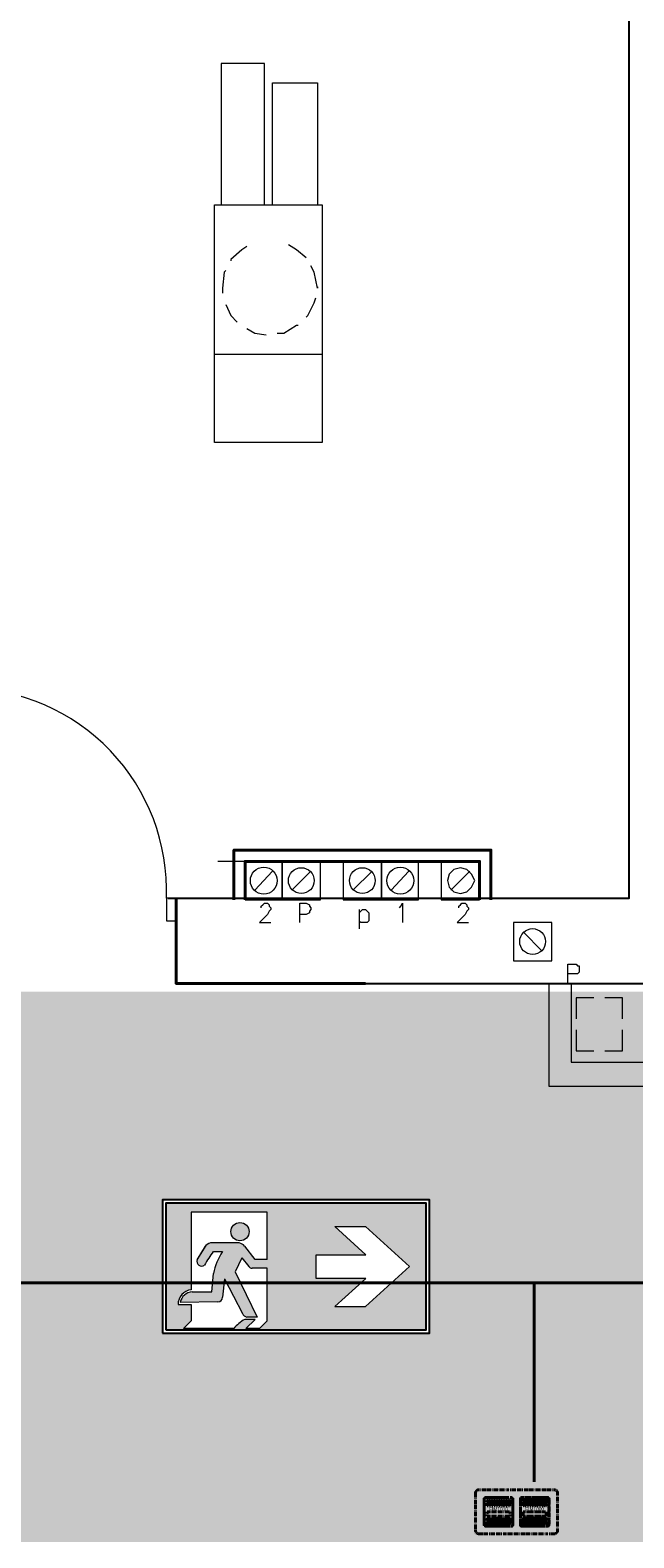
# Model space of a CAD drawing. Header units: millimetres. Extents: x 1 to 17496, y 1 to 30809.
# Tile 195 of 256: x 10365 to 10681, y 21454 to 22245. Entities that reach past the tile are written whole.
import ezdxf
from ezdxf.enums import TextEntityAlignment as Align

# ---------------------------------------------------------------- set-up
doc = ezdxf.new("R2010")
doc.units = ezdxf.units.MM
doc.linetypes.add('BORDER', pattern=[1.75, 0.5, -0.25, 0.5, -0.25, 0, -0.25])
doc.linetypes.add('CENTER', pattern=[2, 1.25, -0.25, 0.25, -0.25])
for name, color, linetype, lineweight in [('0_Przyz_FIM1100', 1, 'BORDER', 40), ('0_Przyz_FIM1200', 1, 'CENTER', 40), ('0_Przyz_instalacja do central', 1, 'Continuous', 40), ('0_Przyz_Ramka x4', 1, 'BORDER', 40), ('2DA_SYM', 252, 'Continuous', 25), ('CPCOLOR_255', 255, 'Continuous', 0), ('N_SSP_ewakuacja', 4, 'CENTER', 40)]:
    doc.layers.add(name, color=color, linetype=linetype, lineweight=lineweight)
for name, color, linetype in [('2DE_TXTMARK', 41, 'Continuous'), ('2DE_TXTNUM', 11, 'Continuous'), ('CP_WIPEOUT', 255, 'Continuous'), ('CPCOLOR_green', 114, 'Continuous'), ('PDF _Geometria', 7, 'Continuous')]:
    doc.layers.add(name, color=color, linetype=linetype)
doc.styles.add('CP_ATTR', font='ARIAL.TTF')
doc.styles.add('CP_ELATT', font='ARIAL.TTF')

# ---------------------------------------------------------------- blocks, each defined once
blk = doc.blocks.new('ISO_7010_E0A5')
blk.add_wipeout([(-1, 0), (1, 0), (1, 1), (-1, 1)]).dxf.layer = 'CP_WIPEOUT'
at = {"layer": 'CPCOLOR_green'}
h = blk.add_hatch(color=256, dxfattribs=at)
h.paths.add_polyline_path([(-0.975, 0.975), (0.975, 0.975), (0.975, 0.025), (-0.975, 0.025)])
h.paths.add_polyline_path([(0.151, 0.411), (0.524, 0.411), (0.292, 0.2), (0.52, 0.2), (0.85, 0.5), (0.52, 0.8), (0.292, 0.8), (0.524, 0.589), (0.151, 0.589)], flags=16)
h.paths.add_polyline_path([(-0.215, 0.488), (-0.33, 0.488, -0.26429), (-0.353, 0.501), (-0.405, 0.567), (-0.457, 0.46), (-0.292, 0.121), (-0.367, 0.121, -0.234795), (-0.401, 0.149), (-0.535, 0.409), (-0.55, 0.27, -0.398067), (-0.585, 0.235), (-0.868, 0.232, -0.330088), (-0.778, 0.312), (-0.63, 0.312), (-0.619, 0.449, -0.104561), (-0.55, 0.612), (-0.619, 0.612, 0.028533), (-0.685, 0.511, -0.779844), (-0.74, 0.552), (-0.674, 0.657, -0.237785), (-0.626, 0.678), (-0.426, 0.678, -0.136468), (-0.384, 0.654), (-0.305, 0.553), (-0.215, 0.553), (-0.215, 0.909), (-0.785, 0.909), (-0.785, 0.326, 0.385257), (-0.884, 0.215), (-0.785, 0.215), (-0.785, 0.094), (-0.844, 0.035), (-0.467, 0.035, -0.099951), (-0.384, 0.104), (-0.305, 0.104), (-0.377, 0.035), (-0.274, 0.035), (-0.215, 0.094)], flags=16)
h.paths.add_polyline_path([(-0.352, 0.762, 1), (-0.489, 0.762, 1)], flags=0)
at = {"layer": 'CPCOLOR_255'}
for p, q in [((-0.215, 0.909), (-0.785, 0.909)), ((-0.785, 0.909), (-0.785, 0.326)), ((-0.215, 0.553), (-0.215, 0.909)), ((0.292, 0.8), (0.52, 0.8)), ((0.292, 0.8), (0.524, 0.589)), ((0.52, 0.8), (0.85, 0.5)), ((-0.74, 0.552), (-0.674, 0.657)), ((-0.74, 0.552), (-0.678, 0.653)), ((-0.426, 0.678), (-0.626, 0.678)), ((-0.55, 0.612), (-0.619, 0.612)), ((-0.405, 0.567), (-0.457, 0.46)), ((-0.405, 0.567), (-0.353, 0.501)), ((-0.305, 0.553), (-0.384, 0.654)), ((0.151, 0.589), (0.524, 0.589)), ((0.151, 0.411), (0.151, 0.589)), ((-0.457, 0.46), (-0.292, 0.121)), ((-0.215, 0.488), (-0.329, 0.488)), ((-0.215, 0.553), (-0.305, 0.553)), ((-0.215, 0.094), (-0.215, 0.488)), ((0.52, 0.2), (0.85, 0.5)), ((-0.63, 0.312), (-0.619, 0.449)), ((-0.535, 0.409), (-0.55, 0.27)), ((-0.535, 0.409), (-0.401, 0.149)), ((0.524, 0.411), (0.151, 0.411)), ((0.292, 0.2), (0.524, 0.411)), ((-0.585, 0.235), (-0.868, 0.232)), ((-0.778, 0.312), (-0.63, 0.312)), ((-0.884, 0.215), (-0.785, 0.215)), ((-0.785, 0.215), (-0.785, 0.094)), ((-0.292, 0.121), (-0.367, 0.121)), ((0.292, 0.2), (0.52, 0.2)), ((-0.785, 0.094), (-0.844, 0.035)), ((-0.467, 0.035), (-0.844, 0.035)), ((-0.305, 0.104), (-0.384, 0.104)), ((-0.377, 0.035), (-0.305, 0.104)), ((-0.274, 0.035), (-0.377, 0.035)), ((-0.215, 0.094), (-0.274, 0.035))]:
    blk.add_line(p, q, dxfattribs=at)
blk.add_circle((-0.42, 0.762), 0.0683, dxfattribs=at)
for centre, radius, start, end in [((0.23, -0.013), 1.055, 143.6503, 150.1877), ((-0.63, 0.62), 0.0583, 86.4104, 139.9132), ((-0.198, 0.367), 0.429, 145.1586, 169.0355), ((-0.449, 0.592), 0.0892, 43.9882, 75.0723), ((-0.707, 0.539), 0.0356, 157.6569, 309.4516), ((-0.329, 0.515), 0.0273, 209.8546, 270.9285), ((-0.773, 0.216), 0.111, 96.0584, 180.3366), ((-0.769, 0.211), 0.101, 94.9721, 168.0419), ((-0.586, 0.271), 0.0357, 272.3488, 359.1722), ((-0.357, 0.17), 0.0493, 205.1899, 258.0436), ((-0.254, -0.136), 0.273, 118.4011, 141.2323)]:
    blk.add_arc(centre, radius, start, end, dxfattribs=at)
at = {"layer": 'CPCOLOR_green'}
blk.add_lwpolyline([(-0.975, 0.025), (0.975, 0.025), (0.975, 0.975), (-0.975, 0.975)], close=True, dxfattribs=at)
at = {"layer": 'Defpoints'}
blk.add_lwpolyline([(-1, 0), (1, 0), (1, 1), (-1, 1)], close=True, dxfattribs=at)
at = {"linetype": 'ByBlock', "style": 'CP_ATTR', "flags": 9}
for tag in ['NAME', 'NUMBER', 'OTHER']:
    blk.add_attdef(tag, text='', height=0.00005, dxfattribs=at).set_placement((0.032, 0.018), align=Align.MIDDLE_LEFT)
blk = doc.blocks.new('2de_abb_sig_046_18mvjo')
blk.add_lwpolyline([(0, 40), (0, 0, 0.414214), (1.5, -1.5), (21.5, -1.5, 0.414214), (23, 0), (23, 40, 0.414214), (21.5, 41.5), (1.5, 41.5, 0.414214)], format="xyb", close=True)
at = {"flags": 128}
for points in [[(4, 22.6), (4, 36.4)], [(4.6, 37), (18.4, 37)], [(19, 36.4), (19, 22.6)], [(4, 3.6), (4, 17.4)], [(18.4, 22), (4.6, 22)], [(4.6, 18), (18.4, 18)], [(19, 17.4), (19, 3.6)], [(18.4, 3), (4.6, 3)]]:
    blk.add_lwpolyline(points, dxfattribs=at)
for centre, start, end in [((4.6, 36.4), 90, 180), ((18.4, 36.4), 0, 90), ((4.6, 22.6), 180, 270), ((4.6, 17.4), 90, 180), ((18.4, 22.6), 270, 0), ((18.4, 17.4), 0, 90), ((4.6, 3.6), 180, 270), ((18.4, 3.6), 270, 0)]:
    blk.add_arc(centre, 0.6, start, end)
at = {"linetype": 'Continuous', "style": 'CP_ATTR', "flags": 9}
for tag in ['NAME', 'ARTICLE', 'MARK2', 'OTHER1', 'PRODUCT-TYPE', 'ORDER-NO', 'PRODUCER', 'VOLTAGE', 'CURRENT', 'POWER', 'CHARACTER', 'IP', 'OTHER', 'LINK', 'WEIGHT', 'NUMBER', 'GROUP', 'FUNCTION', 'EL-STATUS']:
    blk.add_attdef(tag, text='', height=0.00005, dxfattribs=at).set_placement((0, 0), align=Align.MIDDLE_LEFT)
at = {"layer": '2DE_TXTMARK', "linetype": 'ByBlock', "style": 'CP_ATTR', "width": 0.8, "flags": 8}
blk.add_attdef('MARK1', text='', height=1.8, dxfattribs=at).set_placement((11.5, 47), align=Align.CENTER)
at = {"layer": '2DE_TXTNUM', "style": 'CP_ELATT', "width": 0.8}
blk.add_attdef('TAG', text='', height=2.5, dxfattribs=at).set_placement((11.5, 43), align=Align.CENTER)
blk = doc.blocks.new('2de_abb_sig_007_fzx2ohn')
blk.add_hatch(color=10).paths.add_polyline_path([(1.5, -2.25), (13.5, -2.25), (13.5, 0), (1.5, 0)])
at = {"color": 10}
for p, q in [((1.5, 0), (13.5, 0)), ((1.5, 0), (1.5, -2.25)), ((13.5, 0), (13.5, -2.25)), ((1.5, -2.25), (13.5, -2.25))]:
    blk.add_line(p, q, dxfattribs=at)
at = {"flags": 128}
for points in [[(0, -6.9), (0, 6.9)], [(0.6, 7.5), (14.4, 7.5)], [(15, 6.9), (15, -6.9)], [(14.4, -7.5), (0.6, -7.5)]]:
    blk.add_lwpolyline(points, dxfattribs=at)
for points in [[(1.5, 3.38), (1.5, 6.38)], [(1.95, 6.38), (1.95, 3.38)], [(2.4, 3.38), (2.4, 6.38)], [(2.85, 6.38), (2.85, 3.38)], [(3.3, 3.38), (3.3, 6.38)], [(3.75, 6.38), (3.75, 3.38)], [(4.2, 3.38), (4.2, 6.38)], [(4.65, 6.38), (4.65, 3.38)], [(5.1, 3.38), (5.1, 6.38)], [(5.55, 6.38), (5.55, 3.38)], [(6, 3.38), (6, 6.38)], [(6.45, 6.38), (6.45, 3.38)], [(6.9, 3.38), (6.9, 6.38)], [(7.35, 6.38), (7.35, 3.38)], [(7.8, 3.38), (7.8, 6.38)], [(8.25, 6.38), (8.25, 3.38)], [(8.7, 3.38), (8.7, 6.38)], [(9.15, 6.38), (9.15, 3.38)], [(9.6, 3.38), (9.6, 6.38)], [(10.05, 6.38), (10.05, 3.38)], [(10.5, 3.38), (10.5, 6.38)], [(10.95, 6.38), (10.95, 3.38)], [(11.4, 3.38), (11.4, 6.38)], [(11.85, 6.38), (11.85, 3.38)], [(12.3, 3.38), (12.3, 6.38)], [(12.75, 6.38), (12.75, 3.38)], [(13.2, 3.38), (13.2, 6.38)], [(13.65, 6.38), (13.65, 3.38)], [(1.5, -6.38), (1.5, -3.38)], [(1.95, -3.38), (1.95, -6.38)], [(2.4, -6.38), (2.4, -3.38)], [(2.85, -3.38), (2.85, -6.38)], [(3.3, -6.38), (3.3, -3.38)], [(3.75, -3.38), (3.75, -6.38)], [(4.2, -6.38), (4.2, -3.38)], [(4.65, -3.38), (4.65, -6.38)], [(5.1, -6.38), (5.1, -3.38)], [(5.55, -3.38), (5.55, -6.38)], [(6, -6.38), (6, -3.38)], [(6.45, -3.38), (6.45, -6.38)], [(6.9, -6.38), (6.9, -3.38)], [(7.35, -3.38), (7.35, -6.38)], [(7.8, -6.38), (7.8, -3.38)], [(8.25, -3.38), (8.25, -6.38)], [(8.7, -6.38), (8.7, -3.38)], [(9.15, -3.38), (9.15, -6.38)], [(9.6, -6.38), (9.6, -3.38)], [(10.05, -3.38), (10.05, -6.38)], [(10.5, -6.38), (10.5, -3.38)], [(10.95, -3.38), (10.95, -6.38)], [(11.4, -6.38), (11.4, -3.38)], [(11.85, -3.38), (11.85, -6.38)], [(12.3, -6.38), (12.3, -3.38)], [(12.75, -3.38), (12.75, -6.38)], [(13.2, -6.38), (13.2, -3.38)], [(13.65, -3.38), (13.65, -6.38)]]:
    blk.add_lwpolyline(points)
for centre, radius, start, end in [((0.6, 6.9), 0.6, 90, 180), ((1.73, 6.38), 0.225, 0, 180), ((1.73, 3.38), 0.225, 180, 0), ((2.63, 6.38), 0.225, 0, 180), ((2.63, 3.38), 0.225, 180, 0), ((3.53, 6.38), 0.225, 0, 180), ((3.53, 3.38), 0.225, 180, 0), ((4.43, 6.38), 0.225, 0, 180), ((4.43, 3.38), 0.225, 180, 0), ((5.33, 6.38), 0.225, 0, 180), ((5.33, 3.38), 0.225, 180, 0), ((6.23, 6.38), 0.225, 0, 180), ((6.23, 3.38), 0.225, 180, 0), ((7.13, 6.38), 0.225, 0, 180), ((7.13, 3.38), 0.225, 180, 0), ((8.03, 6.38), 0.225, 0, 180), ((8.03, 3.38), 0.225, 180, 0), ((8.93, 6.38), 0.225, 0, 180), ((8.93, 3.38), 0.225, 180, 0), ((9.83, 6.38), 0.225, 0, 180), ((9.83, 3.38), 0.225, 180, 0), ((10.73, 6.38), 0.225, 0, 180), ((10.73, 3.38), 0.225, 180, 0), ((11.63, 6.38), 0.225, 0, 180), ((11.63, 3.38), 0.225, 180, 0), ((12.53, 6.38), 0.225, 0, 180), ((12.53, 3.38), 0.225, 180, 0), ((13.43, 6.38), 0.225, 0, 180), ((13.43, 3.38), 0.225, 180, 0), ((14.4, 6.9), 0.6, 0, 90), ((0.6, -6.9), 0.6, 180, 270), ((1.73, -3.38), 0.225, 0, 180), ((1.73, -6.38), 0.225, 180, 0), ((2.63, -3.38), 0.225, 0, 180), ((2.63, -6.38), 0.225, 180, 0), ((3.53, -3.38), 0.225, 0, 180), ((3.53, -6.38), 0.225, 180, 0), ((4.43, -3.38), 0.225, 0, 180), ((4.43, -6.38), 0.225, 180, 0), ((5.33, -3.38), 0.225, 0, 180), ((5.33, -6.38), 0.225, 180, 0), ((6.23, -3.38), 0.225, 0, 180), ((6.23, -6.38), 0.225, 180, 0), ((7.13, -3.38), 0.225, 0, 180), ((7.13, -6.38), 0.225, 180, 0), ((8.03, -3.38), 0.225, 0, 180), ((8.03, -6.38), 0.225, 180, 0), ((8.93, -3.38), 0.225, 0, 180), ((8.93, -6.38), 0.225, 180, 0), ((9.83, -3.38), 0.225, 0, 180), ((9.83, -6.38), 0.225, 180, 0), ((10.73, -3.38), 0.225, 0, 180), ((10.73, -6.38), 0.225, 180, 0), ((11.63, -3.38), 0.225, 0, 180), ((11.63, -6.38), 0.225, 180, 0), ((12.53, -3.38), 0.225, 0, 180), ((12.53, -6.38), 0.225, 180, 0), ((13.43, -3.38), 0.225, 0, 180), ((13.43, -6.38), 0.225, 180, 0), ((14.4, -6.9), 0.6, 270, 0)]:
    blk.add_arc(centre, radius, start, end)
at = {"linetype": 'Continuous', "style": 'CP_ATTR', "flags": 9}
for tag in ['EL-STATUS', 'FUNCTION', 'GROUP', 'NUMBER', 'WEIGHT', 'LINK', 'OTHER', 'IP', 'CHARACTER', 'POWER', 'CURRENT', 'VOLTAGE', 'PRODUCER', 'ORDER-NO', 'PRODUCT-TYPE', 'OTHER1', 'MARK2', 'ARTICLE', 'NAME']:
    blk.add_attdef(tag, text='', height=0.00005, dxfattribs=at).set_placement((0, -6.9), align=Align.MIDDLE_LEFT)
at = {"layer": '2DE_TXTMARK', "linetype": 'ByBlock', "style": 'CP_ATTR', "width": 0.8, "flags": 8}
blk.add_attdef('MARK1', text='', height=1.8, dxfattribs=at).set_placement((7.5, 1.5), align=Align.MIDDLE_CENTER)
at = {"layer": '2DE_TXTNUM', "style": 'CP_ELATT', "width": 0.8}
blk.add_attdef('TAG', text='', height=2.5, dxfattribs=at).set_placement((7.5, 9), align=Align.CENTER)
blk = doc.blocks.new('2de_abb_sig_005_fzxsvu1')
blk.add_hatch(color=50).paths.add_polyline_path([(1.5, -2.25), (13.5, -2.25), (13.5, 0), (1.5, 0)])
at = {"color": 50}
for p, q in [((1.5, 0), (13.5, 0)), ((1.5, 0), (1.5, -2.25)), ((13.5, 0), (13.5, -2.25)), ((1.5, -2.25), (13.5, -2.25))]:
    blk.add_line(p, q, dxfattribs=at)
at = {"flags": 128}
for points in [[(0, -6.9), (0, 6.9)], [(0.6, 7.5), (14.4, 7.5)], [(15, 6.9), (15, -6.9)], [(14.4, -7.5), (0.6, -7.5)]]:
    blk.add_lwpolyline(points, dxfattribs=at)
for points in [[(1.5, 3.38), (1.5, 6.38)], [(1.95, 6.38), (1.95, 3.38)], [(2.4, 3.38), (2.4, 6.38)], [(2.85, 6.38), (2.85, 3.38)], [(3.3, 3.38), (3.3, 6.38)], [(3.75, 6.38), (3.75, 3.38)], [(4.2, 3.38), (4.2, 6.38)], [(4.65, 6.38), (4.65, 3.38)], [(5.1, 3.38), (5.1, 6.38)], [(5.55, 6.38), (5.55, 3.38)], [(6, 3.38), (6, 6.38)], [(6.45, 6.38), (6.45, 3.38)], [(6.9, 3.38), (6.9, 6.38)], [(7.35, 6.38), (7.35, 3.38)], [(7.8, 3.38), (7.8, 6.38)], [(8.25, 6.38), (8.25, 3.38)], [(8.7, 3.38), (8.7, 6.38)], [(9.15, 6.38), (9.15, 3.38)], [(9.6, 3.38), (9.6, 6.38)], [(10.05, 6.38), (10.05, 3.38)], [(10.5, 3.38), (10.5, 6.38)], [(10.95, 6.38), (10.95, 3.38)], [(11.4, 3.38), (11.4, 6.38)], [(11.85, 6.38), (11.85, 3.38)], [(12.3, 3.38), (12.3, 6.38)], [(12.75, 6.38), (12.75, 3.38)], [(13.2, 3.38), (13.2, 6.38)], [(13.65, 6.38), (13.65, 3.38)], [(1.5, -6.38), (1.5, -3.38)], [(1.95, -3.38), (1.95, -6.38)], [(2.4, -6.38), (2.4, -3.38)], [(2.85, -3.38), (2.85, -6.38)], [(3.3, -6.38), (3.3, -3.38)], [(3.75, -3.38), (3.75, -6.38)], [(4.2, -6.38), (4.2, -3.38)], [(4.65, -3.38), (4.65, -6.38)], [(5.1, -6.38), (5.1, -3.38)], [(5.55, -3.38), (5.55, -6.38)], [(6, -6.38), (6, -3.38)], [(6.45, -3.38), (6.45, -6.38)], [(6.9, -6.38), (6.9, -3.38)], [(7.35, -3.38), (7.35, -6.38)], [(7.8, -6.38), (7.8, -3.38)], [(8.25, -3.38), (8.25, -6.38)], [(8.7, -6.38), (8.7, -3.38)], [(9.15, -3.38), (9.15, -6.38)], [(9.6, -6.38), (9.6, -3.38)], [(10.05, -3.38), (10.05, -6.38)], [(10.5, -6.38), (10.5, -3.38)], [(10.95, -3.38), (10.95, -6.38)], [(11.4, -6.38), (11.4, -3.38)], [(11.85, -3.38), (11.85, -6.38)], [(12.3, -6.38), (12.3, -3.38)], [(12.75, -3.38), (12.75, -6.38)], [(13.2, -6.38), (13.2, -3.38)], [(13.65, -3.38), (13.65, -6.38)]]:
    blk.add_lwpolyline(points)
for centre, radius, start, end in [((0.6, 6.9), 0.6, 90, 180), ((1.73, 6.38), 0.225, 0, 180), ((1.73, 3.38), 0.225, 180, 0), ((2.63, 6.38), 0.225, 0, 180), ((2.63, 3.38), 0.225, 180, 0), ((3.53, 6.38), 0.225, 0, 180), ((3.53, 3.38), 0.225, 180, 0), ((4.43, 6.38), 0.225, 0, 180), ((4.43, 3.38), 0.225, 180, 0), ((5.33, 6.38), 0.225, 0, 180), ((5.33, 3.38), 0.225, 180, 0), ((6.23, 6.38), 0.225, 0, 180), ((6.23, 3.38), 0.225, 180, 0), ((7.13, 6.38), 0.225, 0, 180), ((7.13, 3.38), 0.225, 180, 0), ((8.03, 6.38), 0.225, 0, 180), ((8.03, 3.38), 0.225, 180, 0), ((8.93, 6.38), 0.225, 0, 180), ((8.93, 3.38), 0.225, 180, 0), ((9.83, 6.38), 0.225, 0, 180), ((9.83, 3.38), 0.225, 180, 0), ((10.73, 6.38), 0.225, 0, 180), ((10.73, 3.38), 0.225, 180, 0), ((11.63, 6.38), 0.225, 0, 180), ((11.63, 3.38), 0.225, 180, 0), ((12.53, 6.38), 0.225, 0, 180), ((12.53, 3.38), 0.225, 180, 0), ((13.43, 6.38), 0.225, 0, 180), ((13.43, 3.38), 0.225, 180, 0), ((14.4, 6.9), 0.6, 0, 90), ((0.6, -6.9), 0.6, 180, 270), ((1.73, -3.38), 0.225, 0, 180), ((1.73, -6.38), 0.225, 180, 0), ((2.63, -3.38), 0.225, 0, 180), ((2.63, -6.38), 0.225, 180, 0), ((3.53, -3.38), 0.225, 0, 180), ((3.53, -6.38), 0.225, 180, 0), ((4.43, -3.38), 0.225, 0, 180), ((4.43, -6.38), 0.225, 180, 0), ((5.33, -3.38), 0.225, 0, 180), ((5.33, -6.38), 0.225, 180, 0), ((6.23, -3.38), 0.225, 0, 180), ((6.23, -6.38), 0.225, 180, 0), ((7.13, -3.38), 0.225, 0, 180), ((7.13, -6.38), 0.225, 180, 0), ((8.03, -3.38), 0.225, 0, 180), ((8.03, -6.38), 0.225, 180, 0), ((8.93, -3.38), 0.225, 0, 180), ((8.93, -6.38), 0.225, 180, 0), ((9.83, -3.38), 0.225, 0, 180), ((9.83, -6.38), 0.225, 180, 0), ((10.73, -3.38), 0.225, 0, 180), ((10.73, -6.38), 0.225, 180, 0), ((11.63, -3.38), 0.225, 0, 180), ((11.63, -6.38), 0.225, 180, 0), ((12.53, -3.38), 0.225, 0, 180), ((12.53, -6.38), 0.225, 180, 0), ((13.43, -3.38), 0.225, 0, 180), ((13.43, -6.38), 0.225, 180, 0), ((14.4, -6.9), 0.6, 270, 0)]:
    blk.add_arc(centre, radius, start, end)
at = {"linetype": 'Continuous', "style": 'CP_ATTR', "flags": 9}
for tag in ['EL-STATUS', 'FUNCTION', 'GROUP', 'NUMBER', 'WEIGHT', 'LINK', 'OTHER', 'IP', 'CHARACTER', 'POWER', 'CURRENT', 'VOLTAGE', 'PRODUCER', 'ORDER-NO', 'PRODUCT-TYPE', 'OTHER1', 'MARK2', 'ARTICLE', 'NAME']:
    blk.add_attdef(tag, text='', height=0.00005, dxfattribs=at).set_placement((0, -6.9), align=Align.MIDDLE_LEFT)
at = {"layer": '2DE_TXTMARK', "linetype": 'ByBlock', "style": 'CP_ATTR', "width": 0.8, "flags": 8}
blk.add_attdef('MARK1', text='', height=1.8, dxfattribs=at).set_placement((7.5, 1.5), align=Align.MIDDLE_CENTER)
at = {"layer": '2DE_TXTNUM', "style": 'CP_ELATT', "width": 0.8}
blk.add_attdef('TAG', text='', height=2.5, dxfattribs=at).set_placement((7.5, 9), align=Align.CENTER)

msp = doc.modelspace()

# ---------------------------------------------------------------- hatches: boundary and pattern name
at = {"layer": 'N_SSP_ewakuacja', "lineweight": 60, "transparency": 33554457}
h = msp.add_hatch(color=51, dxfattribs=at)
h.dxf.hatch_style = 1
h.paths.add_polyline_path([(5438.97, 22700.75), (5436.7, 22686.69), (5436.7, 21954.96), (5458.04, 21954.96), (5458.04, 21107.81), (5178.5, 21107.81), (5178.5, 20881.62), (5426.03, 20881.62), (5426.03, 20657.57), (5735.44, 20657.57), (5735.44, 21323.34), (6228.37, 21323.34), (6228.37, 21457.77), (9119.77, 21457.77), (9119.77, 20742.92), (9173.12, 20742.92), (9173.12, 20424.97), (9597.76, 20424.97), (9597.76, 20717.32), (9405.71, 20717.32), (9405.71, 21451.78), (13300.03, 21451.78), (13300.03, 21329.74), (13530.49, 21329.74), (13530.49, 21677.56), (13135.73, 21677.56), (13135.73, 21743.71), (12587.32, 21743.71), (12587.32, 21925.09), (12316.32, 21925.09), (12316.32, 21740.51), (8046.3, 21740.51), (8046.3, 22023.25), (7896.92, 22023.25), (7896.92, 21745.84), (7484.82, 21745.84), (7484.82, 22444.69), (7327.45, 22444.69), (7327.45, 21736.51), (7290.1, 21736.51), (7290.1, 21663.16), (6951.35, 21663.16), (6951.35, 21743.18), (6305.85, 21743.18), (6305.85, 21596.47), (5719.04, 21596.47), (5719.04, 22051.25), (5700.37, 22051.25), (5700.37, 22700.75)])

# ---------------------------------------------------------------- linework, layer by layer
at = {"layer": '0_Przyz_instalacja do central'}
msp.add_lwpolyline([(10629.04, 21483.36), (10629.04, 21587.97)], dxfattribs=at)
at = {"layer": 'PDF _Geometria', "lineweight": 25}
for points in [[(10540.59, 21744.88), (10944.86, 21744.88), (10944.86, 21789.51), (10695.56, 21789.51), (10695.56, 22454.87), (10703.98, 22454.87), (10705.67, 22489.4), (10705.67, 22498.67), (10710.72, 22498.67), (10710.72, 22509.62), (10698.09, 22509.62), (10698.09, 22522.25), (10677.03, 22522.25), (10655.97, 22522.25), (10655.97, 22509.62), (10643.34, 22509.62), (10643.34, 22498.67), (10648.39, 22498.67), (10648.39, 22489.4), (10650.08, 22454.87), (10505.22, 22454.87)], [(10437, 21789.51), (10678.72, 21789.51), (10678.72, 22454.87), (10650.08, 22454.87)]]:
    msp.add_lwpolyline(points, dxfattribs=at)
at = {"layer": 'PDF _Geometria', "lineweight": 18}
for points in [[(10487.53, 22153.36), (10487.53, 22227.47), (10464.79, 22227.47), (10464.79, 22153.36)], [(10491.74, 22153.36), (10491.74, 22217.36), (10515.32, 22217.36), (10515.32, 22153.36)], [(10478.27, 22131.46), (10475.74, 22129.77), (10469.84, 22124.72), (10469.84, 22123.88)], [(10509.43, 22125.56), (10504.37, 22129.77), (10500.16, 22132.3)], [(10467.32, 22118.82), (10466.47, 22117.98), (10465.63, 22109.56), (10465.63, 22107.03)], [(10515.32, 22110.4), (10515.32, 22109.56), (10513.64, 22117.98), (10511.95, 22121.35)], [(10509.43, 22094.4), (10510.27, 22095.24), (10513.64, 22101.98), (10514.48, 22104.51)], [(10467.32, 22101.14), (10469.84, 22095.24), (10473.21, 22091.87)], [(10478.27, 22088.5), (10482.48, 22085.98), (10488.37, 22085.13)], [(10494.27, 22085.98), (10497.64, 22085.98), (10504.37, 22090.19), (10505.22, 22090.19)], [(10461.42, 22075.03), (10517.85, 22075.03)], [(10477.42, 21808.89), (10463.11, 21808.89)], [(10533.85, 21793.73), (10543.96, 21803.83)], [(10554.07, 21793.73), (10563.33, 21803.83)], [(10585.23, 21793.73), (10595.33, 21803.83)], [(10485.85, 21784.46), (10485.85, 21785.3), (10486.69, 21786.15), (10487.53, 21786.99), (10489.21, 21786.99), (10490.06, 21786.15), (10490.06, 21785.3), (10490.9, 21784.46), (10490.9, 21783.62), (10490.06, 21782.78), (10489.21, 21781.09), (10485, 21776.88), (10490.9, 21776.88)], [(10506.06, 21776.88), (10506.06, 21786.99), (10509.43, 21786.99), (10511.11, 21786.15), (10511.11, 21785.3), (10511.95, 21784.46), (10511.95, 21783.62), (10511.11, 21782.78), (10511.11, 21781.93), (10509.43, 21781.09), (10506.06, 21781.09)], [(10558.28, 21784.46), (10559.12, 21785.3), (10559.96, 21786.99), (10559.96, 21776.88)], [(10589.44, 21784.46), (10589.44, 21785.3), (10590.28, 21786.15), (10591.12, 21786.99), (10592.81, 21786.99), (10593.65, 21786.15), (10593.65, 21785.3), (10594.49, 21784.46), (10594.49, 21783.62), (10593.65, 21782.78), (10592.81, 21781.09), (10588.6, 21776.88), (10594.49, 21776.88)], [(10537.22, 21783.62), (10537.22, 21773.51)], [(10537.22, 21781.93), (10538.06, 21782.78), (10538.91, 21783.62), (10540.59, 21783.62), (10541.43, 21782.78), (10542.27, 21781.93), (10542.27, 21777.72), (10541.43, 21776.88), (10538.06, 21776.88), (10537.22, 21777.72)], [(10623.13, 21771.83), (10633.23, 21761.72)], [(10646.71, 21744.88), (10646.71, 21754.98), (10650.92, 21754.98), (10651.76, 21754.14), (10652.61, 21754.14), (10652.61, 21750.77), (10651.76, 21749.93), (10646.71, 21749.93)], [(10636.6, 21744.88), (10636.6, 21690.97), (10842.11, 21690.97), (10842.11, 21744.88)], [(10660.19, 21737.3), (10650.92, 21737.3), (10650.92, 21726.35)], [(10675.35, 21726.35), (10675.35, 21737.3), (10666.08, 21737.3)], [(10650.92, 21720.45), (10650.92, 21709.5), (10660.19, 21709.5)], [(10666.08, 21709.5), (10675.35, 21709.5), (10675.35, 21720.45)]]:
    msp.add_lwpolyline(points, dxfattribs=at)
for points in [[(10461.42, 22153.36), (10517.85, 22153.36), (10517.85, 22028.71), (10461.42, 22028.71)], [(10678.72, 21904.06), (10678.72, 21886.37)], [(10496.79, 21788.67), (10496.79, 21808.89), (10477.42, 21808.89), (10477.42, 21788.67)], [(10496.79, 21788.67), (10496.79, 21808.89), (10477.42, 21808.89), (10477.42, 21788.67)], [(10517.01, 21788.67), (10517.01, 21808.89), (10496.79, 21808.89), (10496.79, 21788.67)], [(10517.01, 21788.67), (10517.01, 21808.89), (10496.79, 21808.89), (10496.79, 21788.67)], [(10549.01, 21788.67), (10549.01, 21808.89), (10528.8, 21808.89), (10528.8, 21788.67)], [(10568.38, 21788.67), (10568.38, 21808.89), (10549.01, 21808.89), (10549.01, 21788.67)], [(10600.39, 21788.67), (10600.39, 21808.89), (10580.17, 21808.89), (10580.17, 21788.67)], [(10491.74, 21803.83), (10482.48, 21793.73)], [(10511.95, 21803.83), (10501.85, 21793.73)], [(10597.86, 21798.78), (10596.18, 21802.15), (10593.65, 21804.67), (10590.28, 21805.52), (10586.91, 21804.67), (10584.39, 21802.15), (10583.54, 21798.78), (10584.39, 21795.41), (10586.91, 21792.88), (10590.28, 21792.04), (10593.65, 21792.88), (10596.18, 21795.41)], [(10441.21, 21777.72), (10441.21, 21789.51), (10436.15, 21789.51), (10436.15, 21777.72)], [(10638.29, 21756.67), (10638.29, 21776.88), (10618.07, 21776.88), (10618.07, 21756.67)], [(10830.32, 21703.61), (10830.32, 21744.88), (10648.39, 21744.88), (10648.39, 21703.61)]]:
    msp.add_lwpolyline(points, close=True, dxfattribs=at)
at = {"layer": 'PDF _Geometria', "lineweight": 40}
for points in [[(10471.53, 21788.67), (10471.53, 21814.78), (10606.28, 21814.78), (10606.28, 21788.67)], [(10477.42, 21788.67), (10477.42, 21808.89), (10600.39, 21808.89), (10600.39, 21788.67)], [(10441.21, 21789.51), (10441.21, 21744.88), (10540.59, 21744.88)]]:
    msp.add_lwpolyline(points, dxfattribs=at)
at = {"layer": 'PDF _Geometria', "lineweight": 18}
for centre, radius in [((10487.21, 21798.78), 7.06), ((10487.21, 21798.78), 7.06), ((10506.87, 21798.78), 6.77), ((10506.87, 21798.78), 6.77), ((10538.87, 21798.78), 6.77), ((10558.8, 21798.78), 7.06), ((10628.18, 21766.81), 6.77)]:
    msp.add_circle(centre, radius, dxfattribs=at)
msp.add_arc((10329.71, 21793.34), 106.52, 357.94419, 89.37056, dxfattribs=at)

# ---------------------------------------------------------------- block references
at = {"layer": '0_Przyz_FIM1100', "lineweight": -3}
msp.add_blockref('2de_abb_sig_005_fzxsvu1', (10602.82, 21467.55), dxfattribs=at).add_auto_attribs({'MARK1': 'FIM1010'})
at = {"layer": '0_Przyz_FIM1200', "lineweight": -3}
msp.add_blockref('2de_abb_sig_007_fzx2ohn', (10621.75, 21467.63), dxfattribs=at).add_auto_attribs({'MARK1': 'FIM1000'})
at = {"layer": '0_Przyz_Ramka x4', "linetype": 'Continuous', "lineweight": 0, "rotation": 270}
msp.add_blockref('2de_abb_sig_046_18mvjo', (10599.76, 21479.14), dxfattribs=at)

# ---------------------------------------------------------------- next in the draw order: block references
at = {"layer": '2DA_SYM', "xscale": 70, "yscale": 70, "zscale": 70}
msp.add_blockref('ISO_7010_E0A5', (10504.1, 21561.27), dxfattribs=at)

# ---------------------------------------------------------------- next in the draw order: linework, layer by layer
at = {"layer": '0_Przyz_instalacja do central'}
msp.add_lwpolyline([(11413.96, 21587.84), (3665.49, 21586.78), (3665.49, 21722.02)], dxfattribs=at)

doc.saveas('drawing.dxf')
